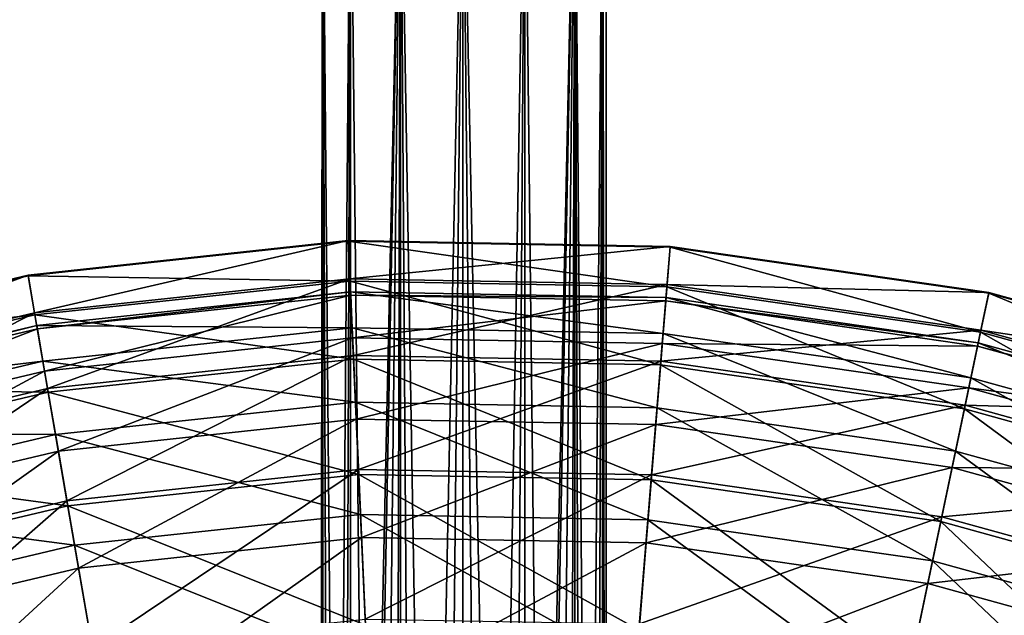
# Model space of a CAD drawing. Header units: millimetres. Extents: x 0 to 178, y -223 to 0.
# Tile 209 of 217: x 74 to 108, y -58 to -37. Entities that reach past the tile are written whole.
import ezdxf

# ---------------------------------------------------------------- set-up
doc = ezdxf.new("R2010")
doc.units = ezdxf.units.MM
doc.header["$LTSCALE"] = 25.4
doc.layers.get('0').update_dxf_attribs({"true_color": 0xff5454})

# ---------------------------------------------------------------- blocks, each defined once
blk = doc.blocks.new('VETRO-I-9132.STL#1')
at = {"color": 250, "true_color": 0x262626}
mesh = blk.add_polyface(dxfattribs=at)
corners = [(99.429, 210.647, -1.113), (99.457, 130.647, -1.227), (99.321, 130.647, 0.413)]
mesh.append_faces([[corners[k] for k in face] for face in [(0, 1, 2)]], dxfattribs={"color": 250})
mesh = blk.add_polyface(dxfattribs=at)
corners = [(99.429, 210.647, -1.113), (99.321, 130.647, 0.413), (99.429, 210.647, 1.113)]
mesh.append_faces([[corners[k] for k in face] for face in [(0, 1, 2)]], dxfattribs={"color": 250})
mesh = blk.add_polyface(dxfattribs=at)
corners = [(99.429, 210.647, 1.113), (99.321, 130.647, 0.413), (99.429, 130.647, 1.113)]
mesh.append_faces([[corners[k] for k in face] for face in [(0, 1, 2)]], dxfattribs={"color": 250})
mesh = blk.add_polyface(dxfattribs=at)
corners = [(100.394, 210.647, -3.117), (100.118, 130.647, -2.735), (99.429, 210.647, -1.113)]
mesh.append_faces([[corners[k] for k in face] for face in [(0, 1, 2)]], dxfattribs={"color": 250})
mesh = blk.add_polyface(dxfattribs=at)
corners = [(99.429, 210.647, -1.113), (100.118, 130.647, -2.735), (99.457, 130.647, -1.227)]
mesh.append_faces([[corners[k] for k in face] for face in [(0, 1, 2)]], dxfattribs={"color": 250})
mesh = blk.add_polyface(dxfattribs=at)
corners = [(99.429, 210.647, 1.113), (99.429, 130.647, 1.113), (99.725, 130.647, 2.008)]
mesh.append_faces([[corners[k] for k in face] for face in [(0, 1, 2)]], dxfattribs={"color": 250})
mesh = blk.add_polyface(dxfattribs=at)
corners = [(99.429, 210.647, 1.113), (99.725, 130.647, 2.008), (100.394, 210.647, 3.117)]
mesh.append_faces([[corners[k] for k in face] for face in [(0, 1, 2)]], dxfattribs={"color": 250})
mesh = blk.add_polyface(dxfattribs=at)
corners = [(100.394, 210.647, 3.117), (99.725, 130.647, 2.008), (100.394, 130.647, 3.117)]
mesh.append_faces([[corners[k] for k in face] for face in [(0, 1, 2)]], dxfattribs={"color": 250})
mesh = blk.add_polyface(dxfattribs=at)
corners = [(100.394, 210.647, -3.117), (100.394, 130.647, -3.117), (100.118, 130.647, -2.735)]
mesh.append_faces([[corners[k] for k in face] for face in [(0, 1, 2)]], dxfattribs={"color": 250})
mesh = blk.add_polyface(dxfattribs=at)
corners = [(102.134, 210.647, -4.505), (101.232, 130.647, -3.946), (100.394, 210.647, -3.117)]
mesh.append_faces([[corners[k] for k in face] for face in [(0, 1, 2)]], dxfattribs={"color": 250})
mesh = blk.add_polyface(dxfattribs=at)
corners = [(101.232, 130.647, -3.946), (100.394, 130.647, -3.117), (100.394, 210.647, -3.117)]
mesh.append_faces([[corners[k] for k in face] for face in [(0, 1, 2)]], dxfattribs={"color": 250})
mesh = blk.add_polyface(dxfattribs=at)
corners = [(102.134, 210.647, 4.505), (100.394, 210.647, 3.117), (100.394, 130.647, 3.117)]
mesh.append_faces([[corners[k] for k in face] for face in [(0, 1, 2)]], dxfattribs={"color": 250})
mesh = blk.add_polyface(dxfattribs=at)
corners = [(102.134, 210.647, 4.505), (100.394, 130.647, 3.117), (100.625, 130.647, 3.386)]
mesh.append_faces([[corners[k] for k in face] for face in [(0, 1, 2)]], dxfattribs={"color": 250})
mesh = blk.add_polyface(dxfattribs=at)
corners = [(102.134, 210.647, 4.505), (100.625, 130.647, 3.386), (101.924, 130.647, 4.397)]
mesh.append_faces([[corners[k] for k in face] for face in [(0, 1, 2)]], dxfattribs={"color": 250})
mesh = blk.add_polyface(dxfattribs=at)
corners = [(102.134, 130.647, -4.505), (101.232, 130.647, -3.946), (102.134, 210.647, -4.505)]
mesh.append_faces([[corners[k] for k in face] for face in [(0, 1, 2)]], dxfattribs={"color": 250})
mesh = blk.add_polyface(dxfattribs=at)
corners = [(102.134, 210.647, 4.505), (101.924, 130.647, 4.397), (102.134, 130.647, 4.505)]
mesh.append_faces([[corners[k] for k in face] for face in [(0, 1, 2)]], dxfattribs={"color": 250})
mesh = blk.add_polyface(dxfattribs=at)
corners = [(104.304, 210.647, -5), (102.68, 130.647, -4.729), (102.134, 210.647, -4.505)]
mesh.append_faces([[corners[k] for k in face] for face in [(0, 1, 2)]], dxfattribs={"color": 250})
mesh = blk.add_polyface(dxfattribs=at)
corners = [(102.68, 130.647, -4.729), (102.134, 130.647, -4.505), (102.134, 210.647, -4.505)]
mesh.append_faces([[corners[k] for k in face] for face in [(0, 1, 2)]], dxfattribs={"color": 250})
mesh = blk.add_polyface(dxfattribs=at)
corners = [(103.481, 130.647, 4.932), (102.134, 210.647, 4.505), (102.134, 130.647, 4.505)]
mesh.append_faces([[corners[k] for k in face] for face in [(0, 1, 2)]], dxfattribs={"color": 250})
mesh = blk.add_polyface(dxfattribs=at)
corners = [(104.304, 210.647, 5), (102.134, 210.647, 4.505), (103.481, 130.647, 4.932)]
mesh.append_faces([[corners[k] for k in face] for face in [(0, 1, 2)]], dxfattribs={"color": 250})
mesh = blk.add_polyface(dxfattribs=at)
corners = [(104.304, 130.647, -5), (102.68, 130.647, -4.729), (104.304, 210.647, -5)]
mesh.append_faces([[corners[k] for k in face] for face in [(0, 1, 2)]], dxfattribs={"color": 250})
mesh = blk.add_polyface(dxfattribs=at)
corners = [(104.304, 210.647, 5), (103.481, 130.647, 4.932), (104.304, 130.647, 5)]
mesh.append_faces([[corners[k] for k in face] for face in [(0, 1, 2)]], dxfattribs={"color": 250})
mesh = blk.add_polyface(dxfattribs=at)
corners = [(105.126, 130.647, 4.932), (104.304, 210.647, 5), (104.304, 130.647, 5)]
mesh.append_faces([[corners[k] for k in face] for face in [(0, 1, 2)]], dxfattribs={"color": 250})
mesh = blk.add_polyface(dxfattribs=at)
corners = [(106.473, 210.647, 4.505), (104.304, 210.647, 5), (105.126, 130.647, 4.932)]
mesh.append_faces([[corners[k] for k in face] for face in [(0, 1, 2)]], dxfattribs={"color": 250})
mesh = blk.add_polyface(dxfattribs=at)
corners = [(106.473, 210.647, -4.505), (105.927, 130.647, -4.729), (104.304, 210.647, -5)]
mesh.append_faces([[corners[k] for k in face] for face in [(0, 1, 2)]], dxfattribs={"color": 250})
mesh = blk.add_polyface(dxfattribs=at)
corners = [(105.927, 130.647, -4.729), (104.304, 130.647, -5), (104.304, 210.647, -5)]
mesh.append_faces([[corners[k] for k in face] for face in [(0, 1, 2)]], dxfattribs={"color": 250})
mesh = blk.add_polyface(dxfattribs=at)
corners = [(106.473, 210.647, 4.505), (105.126, 130.647, 4.932), (106.473, 130.647, 4.505)]
mesh.append_faces([[corners[k] for k in face] for face in [(0, 1, 2)]], dxfattribs={"color": 250})
mesh = blk.add_polyface(dxfattribs=at)
corners = [(106.473, 130.647, -4.505), (105.927, 130.647, -4.729), (106.473, 210.647, -4.505)]
mesh.append_faces([[corners[k] for k in face] for face in [(0, 1, 2)]], dxfattribs={"color": 250})
mesh = blk.add_polyface(dxfattribs=at)
corners = [(108.213, 210.647, 3.117), (106.473, 210.647, 4.505), (106.473, 130.647, 4.505)]
mesh.append_faces([[corners[k] for k in face] for face in [(0, 1, 2)]], dxfattribs={"color": 250})
mesh = blk.add_polyface(dxfattribs=at)
corners = [(108.213, 210.647, 3.117), (106.473, 130.647, 4.505), (106.683, 130.647, 4.397)]
mesh.append_faces([[corners[k] for k in face] for face in [(0, 1, 2)]], dxfattribs={"color": 250})
mesh = blk.add_polyface(dxfattribs=at)
corners = [(108.213, 210.647, -3.117), (107.375, 130.647, -3.946), (106.473, 210.647, -4.505)]
mesh.append_faces([[corners[k] for k in face] for face in [(0, 1, 2)]], dxfattribs={"color": 250})
mesh = blk.add_polyface(dxfattribs=at)
corners = [(107.375, 130.647, -3.946), (106.473, 130.647, -4.505), (106.473, 210.647, -4.505)]
mesh.append_faces([[corners[k] for k in face] for face in [(0, 1, 2)]], dxfattribs={"color": 250})
mesh = blk.add_polyface(dxfattribs=at)
corners = [(108.213, 210.647, 3.117), (106.683, 130.647, 4.397), (107.982, 130.647, 3.386)]
mesh.append_faces([[corners[k] for k in face] for face in [(0, 1, 2)]], dxfattribs={"color": 250})
mesh = blk.add_polyface(dxfattribs=at)
corners = [(108.213, 130.647, -3.117), (107.375, 130.647, -3.946), (108.213, 210.647, -3.117)]
mesh.append_faces([[corners[k] for k in face] for face in [(0, 1, 2)]], dxfattribs={"color": 250})
mesh = blk.add_polyface(dxfattribs=at)
corners = [(108.213, 210.647, 3.117), (107.982, 130.647, 3.386), (108.213, 130.647, 3.117)]
mesh.append_faces([[corners[k] for k in face] for face in [(0, 1, 2)]], dxfattribs={"color": 250})
mesh = blk.add_polyface(dxfattribs=at)
corners = [(108.213, 210.647, 3.117), (108.213, 130.647, 3.117), (108.882, 130.647, 2.008)]
mesh.append_faces([[corners[k] for k in face] for face in [(0, 1, 2)]], dxfattribs={"color": 250})
mesh = blk.add_polyface(dxfattribs=at)
corners = [(108.213, 210.647, 3.117), (108.882, 130.647, 2.008), (109.178, 210.647, 1.113)]
mesh.append_faces([[corners[k] for k in face] for face in [(0, 1, 2)]], dxfattribs={"color": 250})
mesh = blk.add_polyface(dxfattribs=at)
corners = [(109.178, 210.647, -1.113), (108.489, 130.647, -2.735), (108.213, 210.647, -3.117)]
mesh.append_faces([[corners[k] for k in face] for face in [(0, 1, 2)]], dxfattribs={"color": 250})
mesh = blk.add_polyface(dxfattribs=at)
corners = [(108.213, 210.647, -3.117), (108.489, 130.647, -2.735), (108.213, 130.647, -3.117)]
mesh.append_faces([[corners[k] for k in face] for face in [(0, 1, 2)]], dxfattribs={"color": 250})
mesh = blk.add_polyface(dxfattribs=at)
corners = [(109.178, 210.647, -1.113), (109.151, 130.647, -1.227), (108.489, 130.647, -2.735)]
mesh.append_faces([[corners[k] for k in face] for face in [(0, 1, 2)]], dxfattribs={"color": 250})
mesh = blk.add_polyface(dxfattribs=at)
corners = [(109.178, 210.647, 1.113), (108.882, 130.647, 2.008), (109.178, 130.647, 1.113)]
mesh.append_faces([[corners[k] for k in face] for face in [(0, 1, 2)]], dxfattribs={"color": 250})
mesh = blk.add_polyface(dxfattribs=at)
corners = [(109.178, 210.647, -1.113), (109.304, 130.647), (109.151, 130.647, -1.227)]
mesh.append_faces([[corners[k] for k in face] for face in [(0, 1, 2)]], dxfattribs={"color": 250})
mesh = blk.add_polyface(dxfattribs=at)
corners = [(109.178, 210.647, 1.113), (109.178, 130.647, 1.113), (109.286, 130.647, 0.413)]
mesh.append_faces([[corners[k] for k in face] for face in [(0, 1, 2)]], dxfattribs={"color": 250})
mesh = blk.add_polyface(dxfattribs=at)
corners = [(109.178, 210.647, 1.113), (109.286, 130.647, 0.413), (109.304, 210.647)]
mesh.append_faces([[corners[k] for k in face] for face in [(0, 1, 2)]], dxfattribs={"color": 250})
mesh = blk.add_polyface(dxfattribs=at)
corners = [(109.304, 210.647), (109.304, 130.647), (109.178, 210.647, -1.113)]
mesh.append_faces([[corners[k] for k in face] for face in [(0, 1, 2)]], dxfattribs={"color": 250})
mesh = blk.add_polyface(dxfattribs=at)
corners = [(109.304, 210.647), (109.286, 130.647, 0.413), (109.304, 130.647)]
mesh.append_faces([[corners[k] for k in face] for face in [(0, 1, 2)]], dxfattribs={"color": 250})
at = {"color": 35, "true_color": 0x816c61}
mesh = blk.add_polyface(dxfattribs=at)
corners = [(89.403, 192.292, -294.266), (100.32, 194.81, -305.207), (89.177, 193.608, -305.207), (100.38, 193.477, -294.266)]
mesh.append_faces([[corners[k] for k in face] for face in [(0, 1, 2), (1, 0, 3)]], dxfattribs={"vtx0": -1, "color": 35})
mesh = blk.add_polyface(dxfattribs=at)
corners = [(89.177, 193.608, -305.207), (100.322, 194.785, -316.228), (89.181, 193.583, -316.228), (100.32, 194.81, -305.207)]
mesh.append_faces([[corners[k] for k in face] for face in [(0, 1, 2), (1, 0, 3)]], dxfattribs={"vtx0": -1, "color": 35})
mesh = blk.add_polyface(dxfattribs=at)
corners = [(89.181, 193.583, -316.228), (100.383, 193.402, -327.163), (89.416, 192.219, -327.163), (100.322, 194.785, -316.228)]
mesh.append_faces([[corners[k] for k in face] for face in [(0, 1, 2), (1, 0, 3)]], dxfattribs={"vtx0": -1, "color": 35})
mesh = blk.add_polyface(dxfattribs=at)
corners = [(100.38, 193.477, -294.266), (111.527, 194.607, -305.207), (100.32, 194.81, -305.207), (111.419, 193.276, -294.266)]
mesh.append_faces([[corners[k] for k in face] for face in [(0, 1, 2), (1, 0, 3)]], dxfattribs={"vtx0": -1, "color": 35})
mesh = blk.add_polyface(dxfattribs=at)
corners = [(100.32, 194.81, -305.207), (111.525, 194.582, -316.228), (100.322, 194.785, -316.228), (111.527, 194.607, -305.207)]
mesh.append_faces([[corners[k] for k in face] for face in [(0, 1, 2), (1, 0, 3)]], dxfattribs={"vtx0": -1, "color": 35})
mesh = blk.add_polyface(dxfattribs=at)
corners = [(100.322, 194.785, -316.228), (111.413, 193.201, -327.163), (100.383, 193.402, -327.163), (111.525, 194.582, -316.228)]
mesh.append_faces([[corners[k] for k in face] for face in [(0, 1, 2), (1, 0, 3)]], dxfattribs={"vtx0": -1, "color": 35})
mesh = blk.add_polyface(dxfattribs=at)
corners = [(111.525, 194.582, -316.228), (122.33, 191.62, -327.163), (111.413, 193.201, -327.163), (122.615, 192.975, -316.228)]
mesh.append_faces([[corners[k] for k in face] for face in [(0, 1, 2), (1, 0, 3)]], dxfattribs={"vtx0": -1, "color": 35})
mesh = blk.add_polyface(dxfattribs=at)
corners = [(111.419, 193.276, -294.266), (122.62, 193, -305.207), (111.527, 194.607, -305.207), (122.346, 191.693, -294.266)]
mesh.append_faces([[corners[k] for k in face] for face in [(0, 1, 2), (1, 0, 3)]], dxfattribs={"vtx0": -1, "color": 35})
mesh = blk.add_polyface(dxfattribs=at)
corners = [(111.527, 194.607, -305.207), (122.615, 192.975, -316.228), (111.525, 194.582, -316.228), (122.62, 193, -305.207)]
mesh.append_faces([[corners[k] for k in face] for face in [(0, 1, 2), (1, 0, 3)]], dxfattribs={"vtx0": -1, "color": 35})
mesh = blk.add_polyface(dxfattribs=at)
corners = [(78.272, 191.019, -305.207), (89.181, 193.583, -316.228), (78.279, 190.995, -316.228), (89.177, 193.608, -305.207)]
mesh.append_faces([[corners[k] for k in face] for face in [(0, 1, 2), (1, 0, 3)]], dxfattribs={"vtx0": -1, "color": 35})
mesh = blk.add_polyface(dxfattribs=at)
corners = [(78.661, 189.742, -294.266), (89.177, 193.608, -305.207), (78.272, 191.019, -305.207), (89.403, 192.292, -294.266)]
mesh.append_faces([[corners[k] for k in face] for face in [(0, 1, 2), (1, 0, 3)]], dxfattribs={"vtx0": -1, "color": 35})
mesh = blk.add_polyface(dxfattribs=at)
corners = [(78.279, 190.995, -316.228), (89.416, 192.219, -327.163), (78.683, 189.67, -327.163), (89.181, 193.583, -316.228)]
mesh.append_faces([[corners[k] for k in face] for face in [(0, 1, 2), (1, 0, 3)]], dxfattribs={"vtx0": -1, "color": 35})
mesh = blk.add_polyface(dxfattribs=at)
corners = [(89.856, 189.656, -283.574), (100.38, 193.477, -294.266), (89.403, 192.292, -294.266), (100.499, 190.804, -283.574)]
mesh.append_faces([[corners[k] for k in face] for face in [(0, 1, 2), (1, 0, 3)]], dxfattribs={"vtx0": -1, "color": 35})
mesh = blk.add_polyface(dxfattribs=at)
corners = [(89.416, 192.219, -327.163), (100.505, 190.681, -337.843), (89.877, 189.535, -337.843), (100.383, 193.402, -327.163)]
mesh.append_faces([[corners[k] for k in face] for face in [(0, 1, 2), (1, 0, 3)]], dxfattribs={"vtx0": -1, "color": 35})
mesh = blk.add_polyface(dxfattribs=at)
corners = [(100.499, 190.804, -283.574), (111.419, 193.276, -294.266), (100.38, 193.477, -294.266), (111.202, 190.61, -283.574)]
mesh.append_faces([[corners[k] for k in face] for face in [(0, 1, 2), (1, 0, 3)]], dxfattribs={"vtx0": -1, "color": 35})
mesh = blk.add_polyface(dxfattribs=at)
corners = [(100.383, 193.402, -327.163), (111.193, 190.487, -337.843), (100.505, 190.681, -337.843), (111.413, 193.201, -327.163)]
mesh.append_faces([[corners[k] for k in face] for face in [(0, 1, 2), (1, 0, 3)]], dxfattribs={"vtx0": -1, "color": 35})
mesh = blk.add_polyface(dxfattribs=at)
corners = [(100.456, 191.776, -295.104), (89.479, 191.848, -305.974), (100.4, 193.026, -305.974), (89.691, 190.615, -295.104)]
mesh.append_faces([[corners[k] for k in face] for face in [(0, 1, 2), (1, 0, 3)]], dxfattribs={"vtx0": -1, "color": 35})
mesh = blk.add_polyface(dxfattribs=at)
corners = [(100.4, 193.026, -305.974), (89.5, 191.731, -316.916), (100.405, 192.908, -316.916), (89.479, 191.848, -305.974)]
mesh.append_faces([[corners[k] for k in face] for face in [(0, 1, 2), (1, 0, 3)]], dxfattribs={"vtx0": -1, "color": 35})
mesh = blk.add_polyface(dxfattribs=at)
corners = [(111.281, 191.579, -295.104), (100.4, 193.026, -305.974), (111.383, 192.827, -305.974), (100.456, 191.776, -295.104)]
mesh.append_faces([[corners[k] for k in face] for face in [(0, 1, 2), (1, 0, 3)]], dxfattribs={"vtx0": -1, "color": 35})
mesh = blk.add_polyface(dxfattribs=at)
corners = [(111.383, 192.827, -305.974), (100.405, 192.908, -316.916), (111.373, 192.708, -316.916), (100.4, 193.026, -305.974)]
mesh.append_faces([[corners[k] for k in face] for face in [(0, 1, 2), (1, 0, 3)]], dxfattribs={"vtx0": -1, "color": 35})
mesh = blk.add_polyface(dxfattribs=at)
corners = [(111.413, 193.201, -327.163), (121.771, 188.954, -337.843), (111.193, 190.487, -337.843), (122.33, 191.62, -327.163)]
mesh.append_faces([[corners[k] for k in face] for face in [(0, 1, 2), (1, 0, 3)]], dxfattribs={"vtx0": -1, "color": 35})
mesh = blk.add_polyface(dxfattribs=at)
corners = [(111.202, 190.61, -283.574), (122.346, 191.693, -294.266), (111.419, 193.276, -294.266), (121.797, 189.075, -283.574)]
mesh.append_faces([[corners[k] for k in face] for face in [(0, 1, 2), (1, 0, 3)]], dxfattribs={"vtx0": -1, "color": 35})
mesh = blk.add_polyface(dxfattribs=at)
corners = [(122.615, 192.975, -316.228), (132.963, 188.683, -327.163), (122.33, 191.62, -327.163), (133.415, 189.992, -316.228)]
mesh.append_faces([[corners[k] for k in face] for face in [(0, 1, 2), (1, 0, 3)]], dxfattribs={"vtx0": -1, "color": 35})
mesh = blk.add_polyface(dxfattribs=at)
corners = [(122.346, 191.693, -294.266), (133.423, 190.015, -305.207), (122.62, 193, -305.207), (132.988, 188.753, -294.266)]
mesh.append_faces([[corners[k] for k in face] for face in [(0, 1, 2), (1, 0, 3)]], dxfattribs={"vtx0": -1, "color": 35})
mesh = blk.add_polyface(dxfattribs=at)
corners = [(122.62, 193, -305.207), (133.415, 189.992, -316.228), (122.615, 192.975, -316.228), (133.423, 190.015, -305.207)]
mesh.append_faces([[corners[k] for k in face] for face in [(0, 1, 2), (1, 0, 3)]], dxfattribs={"vtx0": -1, "color": 35})
mesh = blk.add_polyface(dxfattribs=at)
corners = [(100.405, 192.908, -316.916), (89.752, 190.265, -327.756), (100.472, 191.422, -327.756), (89.5, 191.731, -316.916)]
mesh.append_faces([[corners[k] for k in face] for face in [(0, 1, 2), (1, 0, 3)]], dxfattribs={"vtx0": -1, "color": 35})
mesh = blk.add_polyface(dxfattribs=at)
corners = [(111.373, 192.708, -316.916), (100.472, 191.422, -327.756), (111.253, 191.226, -327.756), (100.405, 192.908, -316.916)]
mesh.append_faces([[corners[k] for k in face] for face in [(0, 1, 2), (1, 0, 3)]], dxfattribs={"vtx0": -1, "color": 35})
mesh = blk.add_polyface(dxfattribs=at)
corners = [(122.229, 191.136, -316.916), (111.253, 191.226, -327.756), (121.924, 189.68, -327.756), (111.373, 192.708, -316.916)]
mesh.append_faces([[corners[k] for k in face] for face in [(0, 1, 2), (1, 0, 3)]], dxfattribs={"vtx0": -1, "color": 35})
mesh = blk.add_polyface(dxfattribs=at)
corners = [(121.996, 190.027, -295.104), (111.383, 192.827, -305.974), (122.253, 191.252, -305.974), (111.281, 191.579, -295.104)]
mesh.append_faces([[corners[k] for k in face] for face in [(0, 1, 2), (1, 0, 3)]], dxfattribs={"vtx0": -1, "color": 35})
mesh = blk.add_polyface(dxfattribs=at)
corners = [(122.253, 191.252, -305.974), (111.373, 192.708, -316.916), (122.229, 191.136, -316.916), (111.383, 192.827, -305.974)]
mesh.append_faces([[corners[k] for k in face] for face in [(0, 1, 2), (1, 0, 3)]], dxfattribs={"vtx0": -1, "color": 35})
mesh = blk.add_polyface(dxfattribs=at)
corners = [(79.441, 187.183, -283.574), (89.403, 192.292, -294.266), (78.661, 189.742, -294.266), (89.856, 189.656, -283.574)]
mesh.append_faces([[corners[k] for k in face] for face in [(0, 1, 2), (1, 0, 3)]], dxfattribs={"vtx0": -1, "color": 35})
mesh = blk.add_polyface(dxfattribs=at)
corners = [(78.683, 189.67, -327.163), (89.877, 189.535, -337.843), (79.477, 187.065, -337.843), (89.416, 192.219, -327.163)]
mesh.append_faces([[corners[k] for k in face] for face in [(0, 1, 2), (1, 0, 3)]], dxfattribs={"vtx0": -1, "color": 35})
mesh = blk.add_polyface(dxfattribs=at)
corners = [(89.691, 190.615, -295.104), (78.792, 189.311, -305.974), (89.479, 191.848, -305.974), (79.157, 188.114, -295.104)]
mesh.append_faces([[corners[k] for k in face] for face in [(0, 1, 2), (1, 0, 3)]], dxfattribs={"vtx0": -1, "color": 35})
mesh = blk.add_polyface(dxfattribs=at)
corners = [(89.479, 191.848, -305.974), (78.827, 189.197, -316.916), (89.5, 191.731, -316.916), (78.792, 189.311, -305.974)]
mesh.append_faces([[corners[k] for k in face] for face in [(0, 1, 2), (1, 0, 3)]], dxfattribs={"vtx0": -1, "color": 35})
mesh = blk.add_polyface(dxfattribs=at)
corners = [(89.5, 191.731, -316.916), (79.261, 187.774, -327.756), (89.752, 190.265, -327.756), (78.827, 189.197, -316.916)]
mesh.append_faces([[corners[k] for k in face] for face in [(0, 1, 2), (1, 0, 3)]], dxfattribs={"vtx0": -1, "color": 35})
mesh = blk.add_polyface(dxfattribs=at)
corners = [(100.572, 189.177, -284.476), (89.691, 190.615, -295.104), (100.456, 191.776, -295.104), (90.132, 188.05, -284.476)]
mesh.append_faces([[corners[k] for k in face] for face in [(0, 1, 2), (1, 0, 3)]], dxfattribs={"vtx0": -1, "color": 35})
mesh = blk.add_polyface(dxfattribs=at)
corners = [(111.071, 188.986, -284.476), (100.456, 191.776, -295.104), (111.281, 191.579, -295.104), (100.572, 189.177, -284.476)]
mesh.append_faces([[corners[k] for k in face] for face in [(0, 1, 2), (1, 0, 3)]], dxfattribs={"vtx0": -1, "color": 35})
mesh = blk.add_polyface(dxfattribs=at)
corners = [(122.33, 191.62, -327.163), (132.075, 186.108, -337.843), (121.771, 188.954, -337.843), (132.963, 188.683, -327.163)]
mesh.append_faces([[corners[k] for k in face] for face in [(0, 1, 2), (1, 0, 3)]], dxfattribs={"vtx0": -1, "color": 35})
mesh = blk.add_polyface(dxfattribs=at)
corners = [(121.797, 189.075, -283.574), (132.988, 188.753, -294.266), (122.346, 191.693, -294.266), (132.115, 186.225, -283.574)]
mesh.append_faces([[corners[k] for k in face] for face in [(0, 1, 2), (1, 0, 3)]], dxfattribs={"vtx0": -1, "color": 35})
mesh = blk.add_polyface(dxfattribs=at)
corners = [(100.472, 191.422, -327.756), (90.232, 187.474, -338.325), (100.598, 188.592, -338.325), (89.752, 190.265, -327.756)]
mesh.append_faces([[corners[k] for k in face] for face in [(0, 1, 2), (1, 0, 3)]], dxfattribs={"vtx0": -1, "color": 35})
mesh = blk.add_polyface(dxfattribs=at)
corners = [(111.253, 191.226, -327.756), (100.598, 188.592, -338.325), (111.023, 188.402, -338.325), (100.472, 191.422, -327.756)]
mesh.append_faces([[corners[k] for k in face] for face in [(0, 1, 2), (1, 0, 3)]], dxfattribs={"vtx0": -1, "color": 35})
mesh = blk.add_polyface(dxfattribs=at)
corners = [(121.462, 187.48, -284.476), (111.281, 191.579, -295.104), (121.996, 190.027, -295.104), (111.071, 188.986, -284.476)]
mesh.append_faces([[corners[k] for k in face] for face in [(0, 1, 2), (1, 0, 3)]], dxfattribs={"vtx0": -1, "color": 35})
mesh = blk.add_polyface(dxfattribs=at)
corners = [(132.433, 187.144, -295.104), (122.253, 191.252, -305.974), (132.841, 188.327, -305.974), (121.996, 190.027, -295.104)]
mesh.append_faces([[corners[k] for k in face] for face in [(0, 1, 2), (1, 0, 3)]], dxfattribs={"vtx0": -1, "color": 35})
mesh = blk.add_polyface(dxfattribs=at)
corners = [(132.841, 188.327, -305.974), (122.229, 191.136, -316.916), (132.802, 188.215, -316.916), (122.253, 191.252, -305.974)]
mesh.append_faces([[corners[k] for k in face] for face in [(0, 1, 2), (1, 0, 3)]], dxfattribs={"vtx0": -1, "color": 35})
mesh = blk.add_polyface(dxfattribs=at)
corners = [(121.924, 189.68, -327.756), (111.023, 188.402, -338.325), (121.342, 186.908, -338.325), (111.253, 191.226, -327.756)]
mesh.append_faces([[corners[k] for k in face] for face in [(0, 1, 2), (1, 0, 3)]], dxfattribs={"vtx0": -1, "color": 35})
mesh = blk.add_polyface(dxfattribs=at)
corners = [(132.802, 188.215, -316.916), (121.924, 189.68, -327.756), (132.317, 186.809, -327.756), (122.229, 191.136, -316.916)]
mesh.append_faces([[corners[k] for k in face] for face in [(0, 1, 2), (1, 0, 3)]], dxfattribs={"vtx0": -1, "color": 35})
mesh = blk.add_polyface(dxfattribs=at)
corners = [(90.132, 188.05, -284.476), (79.157, 188.114, -295.104), (89.691, 190.615, -295.104), (79.916, 185.625, -284.476)]
mesh.append_faces([[corners[k] for k in face] for face in [(0, 1, 2), (1, 0, 3)]], dxfattribs={"vtx0": -1, "color": 35})
mesh = blk.add_polyface(dxfattribs=at)
corners = [(90.53, 185.74, -273.293), (100.499, 190.804, -283.574), (89.856, 189.656, -283.574), (100.677, 186.834, -273.293)]
mesh.append_faces([[corners[k] for k in face] for face in [(0, 1, 2), (1, 0, 3)]], dxfattribs={"vtx0": -1, "color": 35})
mesh = blk.add_polyface(dxfattribs=at)
corners = [(89.877, 189.535, -337.843), (100.684, 186.665, -348.105), (90.559, 185.572, -348.105), (100.505, 190.681, -337.843)]
mesh.append_faces([[corners[k] for k in face] for face in [(0, 1, 2), (1, 0, 3)]], dxfattribs={"vtx0": -1, "color": 35})
mesh = blk.add_polyface(dxfattribs=at)
corners = [(100.677, 186.834, -273.293), (111.202, 190.61, -283.574), (100.499, 190.804, -283.574), (110.881, 186.649, -273.293)]
mesh.append_faces([[corners[k] for k in face] for face in [(0, 1, 2), (1, 0, 3)]], dxfattribs={"vtx0": -1, "color": 35})
mesh = blk.add_polyface(dxfattribs=at)
corners = [(100.505, 190.681, -337.843), (110.867, 186.479, -348.105), (100.684, 186.665, -348.105), (111.193, 190.487, -337.843)]
mesh.append_faces([[corners[k] for k in face] for face in [(0, 1, 2), (1, 0, 3)]], dxfattribs={"vtx0": -1, "color": 35})
mesh = blk.add_polyface(dxfattribs=at)
corners = [(110.881, 186.649, -273.293), (121.797, 189.075, -283.574), (111.202, 190.61, -283.574), (120.981, 185.186, -273.293)]
mesh.append_faces([[corners[k] for k in face] for face in [(0, 1, 2), (1, 0, 3)]], dxfattribs={"vtx0": -1, "color": 35})
mesh = blk.add_polyface(dxfattribs=at)
corners = [(89.752, 190.265, -327.756), (80.087, 185.065, -338.325), (90.232, 187.474, -338.325), (79.261, 187.774, -327.756)]
mesh.append_faces([[corners[k] for k in face] for face in [(0, 1, 2), (1, 0, 3)]], dxfattribs={"vtx0": -1, "color": 35})
mesh = blk.add_polyface(dxfattribs=at)
corners = [(111.193, 190.487, -337.843), (120.946, 185.019, -348.105), (110.867, 186.479, -348.105), (121.771, 188.954, -337.843)]
mesh.append_faces([[corners[k] for k in face] for face in [(0, 1, 2), (1, 0, 3)]], dxfattribs={"vtx0": -1, "color": 35})
mesh = blk.add_polyface(dxfattribs=at)
corners = [(131.584, 184.685, -284.476), (121.996, 190.027, -295.104), (132.433, 187.144, -295.104), (121.462, 187.48, -284.476)]
mesh.append_faces([[corners[k] for k in face] for face in [(0, 1, 2), (1, 0, 3)]], dxfattribs={"vtx0": -1, "color": 35})
mesh = blk.add_polyface(dxfattribs=at)
corners = [(80.6, 183.382, -273.293), (89.856, 189.656, -283.574), (79.441, 187.183, -283.574), (90.53, 185.74, -273.293)]
mesh.append_faces([[corners[k] for k in face] for face in [(0, 1, 2), (1, 0, 3)]], dxfattribs={"vtx0": -1, "color": 35})
mesh = blk.add_polyface(dxfattribs=at)
corners = [(132.317, 186.809, -327.756), (121.342, 186.908, -338.325), (131.393, 184.131, -338.325), (121.924, 189.68, -327.756)]
mesh.append_faces([[corners[k] for k in face] for face in [(0, 1, 2), (1, 0, 3)]], dxfattribs={"vtx0": -1, "color": 35})
mesh = blk.add_polyface(dxfattribs=at)
corners = [(79.477, 187.065, -337.843), (90.559, 185.572, -348.105), (80.65, 183.219, -348.105), (89.877, 189.535, -337.843)]
mesh.append_faces([[corners[k] for k in face] for face in [(0, 1, 2), (1, 0, 3)]], dxfattribs={"vtx0": -1, "color": 35})
mesh = blk.add_polyface(dxfattribs=at)
corners = [(100.747, 185.269, -274.257), (90.132, 188.05, -284.476), (100.572, 189.177, -284.476), (90.795, 184.195, -274.257)]
mesh.append_faces([[corners[k] for k in face] for face in [(0, 1, 2), (1, 0, 3)]], dxfattribs={"vtx0": -1, "color": 35})
mesh = blk.add_polyface(dxfattribs=at)
corners = [(110.754, 185.087, -274.257), (100.572, 189.177, -284.476), (111.071, 188.986, -284.476), (100.747, 185.269, -274.257)]
mesh.append_faces([[corners[k] for k in face] for face in [(0, 1, 2), (1, 0, 3)]], dxfattribs={"vtx0": -1, "color": 35})
mesh = blk.add_polyface(dxfattribs=at)
corners = [(120.66, 183.652, -274.257), (111.071, 188.986, -284.476), (121.462, 187.48, -284.476), (110.754, 185.087, -274.257)]
mesh.append_faces([[corners[k] for k in face] for face in [(0, 1, 2), (1, 0, 3)]], dxfattribs={"vtx0": -1, "color": 35})
mesh = blk.add_polyface(dxfattribs=at)
corners = [(121.771, 188.954, -337.843), (130.763, 182.308, -348.105), (120.946, 185.019, -348.105), (132.075, 186.108, -337.843)]
mesh.append_faces([[corners[k] for k in face] for face in [(0, 1, 2), (1, 0, 3)]], dxfattribs={"vtx0": -1, "color": 35})
mesh = blk.add_polyface(dxfattribs=at)
corners = [(120.981, 185.186, -273.293), (132.115, 186.225, -283.574), (121.797, 189.075, -283.574), (130.819, 182.468, -273.293)]
mesh.append_faces([[corners[k] for k in face] for face in [(0, 1, 2), (1, 0, 3)]], dxfattribs={"vtx0": -1, "color": 35})
mesh = blk.add_polyface(dxfattribs=at)
corners = [(100.598, 188.592, -338.325), (90.932, 183.4, -348.456), (100.783, 184.463, -348.456), (90.232, 187.474, -338.325)]
mesh.append_faces([[corners[k] for k in face] for face in [(0, 1, 2), (1, 0, 3)]], dxfattribs={"vtx0": -1, "color": 35})
mesh = blk.add_polyface(dxfattribs=at)
corners = [(111.023, 188.402, -338.325), (100.783, 184.463, -348.456), (110.689, 184.283, -348.456), (100.598, 188.592, -338.325)]
mesh.append_faces([[corners[k] for k in face] for face in [(0, 1, 2), (1, 0, 3)]], dxfattribs={"vtx0": -1, "color": 35})
mesh = blk.add_polyface(dxfattribs=at)
corners = [(121.342, 186.908, -338.325), (110.689, 184.283, -348.456), (120.494, 182.862, -348.456), (111.023, 188.402, -338.325)]
mesh.append_faces([[corners[k] for k in face] for face in [(0, 1, 2), (1, 0, 3)]], dxfattribs={"vtx0": -1, "color": 35})
mesh = blk.add_polyface(dxfattribs=at)
corners = [(90.795, 184.195, -274.257), (79.916, 185.625, -284.476), (90.132, 188.05, -284.476), (81.057, 181.883, -274.257)]
mesh.append_faces([[corners[k] for k in face] for face in [(0, 1, 2), (1, 0, 3)]], dxfattribs={"vtx0": -1, "color": 35})
mesh = blk.add_polyface(dxfattribs=at)
corners = [(90.232, 187.474, -338.325), (81.293, 181.111, -348.456), (90.932, 183.4, -348.456), (80.087, 185.065, -338.325)]
mesh.append_faces([[corners[k] for k in face] for face in [(0, 1, 2), (1, 0, 3)]], dxfattribs={"vtx0": -1, "color": 35})
mesh = blk.add_polyface(dxfattribs=at)
corners = [(130.307, 180.987, -274.257), (121.462, 187.48, -284.476), (131.584, 184.685, -284.476), (120.66, 183.652, -274.257)]
mesh.append_faces([[corners[k] for k in face] for face in [(0, 1, 2), (1, 0, 3)]], dxfattribs={"vtx0": -1, "color": 35})
mesh = blk.add_polyface(dxfattribs=at)
corners = [(91.413, 180.603, -263.582), (100.677, 186.834, -273.293), (90.53, 185.74, -273.293), (100.909, 181.627, -263.582)]
mesh.append_faces([[corners[k] for k in face] for face in [(0, 1, 2), (1, 0, 3)]], dxfattribs={"vtx0": -1, "color": 35})
mesh = blk.add_polyface(dxfattribs=at)
corners = [(100.909, 181.627, -263.582), (110.881, 186.649, -273.293), (100.677, 186.834, -273.293), (110.459, 181.454, -263.582)]
mesh.append_faces([[corners[k] for k in face] for face in [(0, 1, 2), (1, 0, 3)]], dxfattribs={"vtx0": -1, "color": 35})
mesh = blk.add_polyface(dxfattribs=at)
corners = [(131.393, 184.131, -338.325), (120.494, 182.862, -348.456), (130.044, 180.224, -348.456), (121.342, 186.908, -338.325)]
mesh.append_faces([[corners[k] for k in face] for face in [(0, 1, 2), (1, 0, 3)]], dxfattribs={"vtx0": -1, "color": 35})
mesh = blk.add_polyface(dxfattribs=at)
corners = [(90.559, 185.572, -348.105), (100.919, 181.414, -357.793), (91.45, 180.392, -357.793), (100.684, 186.665, -348.105)]
mesh.append_faces([[corners[k] for k in face] for face in [(0, 1, 2), (1, 0, 3)]], dxfattribs={"vtx0": -1, "color": 35})
mesh = blk.add_polyface(dxfattribs=at)
corners = [(100.684, 186.665, -348.105), (110.442, 181.24, -357.793), (100.919, 181.414, -357.793), (110.867, 186.479, -348.105)]
mesh.append_faces([[corners[k] for k in face] for face in [(0, 1, 2), (1, 0, 3)]], dxfattribs={"vtx0": -1, "color": 35})
mesh = blk.add_polyface(dxfattribs=at)
corners = [(110.867, 186.479, -348.105), (119.868, 179.875, -357.793), (110.442, 181.24, -357.793), (120.946, 185.019, -348.105)]
mesh.append_faces([[corners[k] for k in face] for face in [(0, 1, 2), (1, 0, 3)]], dxfattribs={"vtx0": -1, "color": 35})
mesh = blk.add_polyface(dxfattribs=at)
corners = [(110.459, 181.454, -263.582), (120.981, 185.186, -273.293), (110.881, 186.649, -273.293), (119.912, 180.084, -263.582)]
mesh.append_faces([[corners[k] for k in face] for face in [(0, 1, 2), (1, 0, 3)]], dxfattribs={"vtx0": -1, "color": 35})
mesh = blk.add_polyface(dxfattribs=at)
corners = [(82.12, 178.396, -263.582), (90.53, 185.74, -273.293), (80.6, 183.382, -273.293), (91.413, 180.603, -263.582)]
mesh.append_faces([[corners[k] for k in face] for face in [(0, 1, 2), (1, 0, 3)]], dxfattribs={"vtx0": -1, "color": 35})
mesh = blk.add_polyface(dxfattribs=at)
corners = [(80.65, 183.219, -348.105), (91.45, 180.392, -357.793), (82.183, 178.192, -357.793), (90.559, 185.572, -348.105)]
mesh.append_faces([[corners[k] for k in face] for face in [(0, 1, 2), (1, 0, 3)]], dxfattribs={"vtx0": -1, "color": 35})
mesh = blk.add_polyface(dxfattribs=at)
corners = [(100.977, 180.114, -264.609), (90.795, 184.195, -274.257), (100.747, 185.269, -274.257), (91.67, 179.11, -264.609)]
mesh.append_faces([[corners[k] for k in face] for face in [(0, 1, 2), (1, 0, 3)]], dxfattribs={"vtx0": -1, "color": 35})
mesh = blk.add_polyface(dxfattribs=at)
corners = [(110.336, 179.944, -264.609), (100.747, 185.269, -274.257), (110.754, 185.087, -274.257), (100.977, 180.114, -264.609)]
mesh.append_faces([[corners[k] for k in face] for face in [(0, 1, 2), (1, 0, 3)]], dxfattribs={"vtx0": -1, "color": 35})
mesh = blk.add_polyface(dxfattribs=at)
corners = [(119.601, 178.602, -264.609), (110.754, 185.087, -274.257), (120.66, 183.652, -274.257), (110.336, 179.944, -264.609)]
mesh.append_faces([[corners[k] for k in face] for face in [(0, 1, 2), (1, 0, 3)]], dxfattribs={"vtx0": -1, "color": 35})
mesh = blk.add_polyface(dxfattribs=at)
corners = [(119.912, 180.084, -263.582), (130.819, 182.468, -273.293), (120.981, 185.186, -273.293), (129.118, 177.541, -263.582)]
mesh.append_faces([[corners[k] for k in face] for face in [(0, 1, 2), (1, 0, 3)]], dxfattribs={"vtx0": -1, "color": 35})
mesh = blk.add_polyface(dxfattribs=at)
corners = [(120.946, 185.019, -348.105), (129.048, 177.339, -357.793), (119.868, 179.875, -357.793), (130.763, 182.308, -348.105)]
mesh.append_faces([[corners[k] for k in face] for face in [(0, 1, 2), (1, 0, 3)]], dxfattribs={"vtx0": -1, "color": 35})
mesh = blk.add_polyface(dxfattribs=at)
corners = [(100.783, 184.463, -348.456), (91.842, 178.109, -357.99), (101.022, 179.1, -357.99), (90.932, 183.4, -348.456)]
mesh.append_faces([[corners[k] for k in face] for face in [(0, 1, 2), (1, 0, 3)]], dxfattribs={"vtx0": -1, "color": 35})
mesh = blk.add_polyface(dxfattribs=at)
corners = [(110.689, 184.283, -348.456), (101.022, 179.1, -357.99), (110.254, 178.932, -357.99), (100.783, 184.463, -348.456)]
mesh.append_faces([[corners[k] for k in face] for face in [(0, 1, 2), (1, 0, 3)]], dxfattribs={"vtx0": -1, "color": 35})
mesh = blk.add_polyface(dxfattribs=at)
corners = [(91.67, 179.11, -264.609), (81.057, 181.883, -274.257), (90.795, 184.195, -274.257), (82.562, 176.947, -264.609)]
mesh.append_faces([[corners[k] for k in face] for face in [(0, 1, 2), (1, 0, 3)]], dxfattribs={"vtx0": -1, "color": 35})
mesh = blk.add_polyface(dxfattribs=at)
corners = [(120.494, 182.862, -348.456), (110.254, 178.932, -357.99), (119.392, 177.608, -357.99), (110.689, 184.283, -348.456)]
mesh.append_faces([[corners[k] for k in face] for face in [(0, 1, 2), (1, 0, 3)]], dxfattribs={"vtx0": -1, "color": 35})
mesh = blk.add_polyface(dxfattribs=at)
corners = [(90.932, 183.4, -348.456), (82.858, 175.976, -357.99), (91.842, 178.109, -357.99), (81.293, 181.111, -348.456)]
mesh.append_faces([[corners[k] for k in face] for face in [(0, 1, 2), (1, 0, 3)]], dxfattribs={"vtx0": -1, "color": 35})
mesh = blk.add_polyface(dxfattribs=at)
corners = [(128.624, 176.109, -264.609), (120.66, 183.652, -274.257), (130.307, 180.987, -274.257), (119.601, 178.602, -264.609)]
mesh.append_faces([[corners[k] for k in face] for face in [(0, 1, 2), (1, 0, 3)]], dxfattribs={"vtx0": -1, "color": 35})
mesh = blk.add_polyface(dxfattribs=at)
corners = [(130.044, 180.224, -348.456), (119.392, 177.608, -357.99), (128.292, 175.149, -357.99), (120.494, 182.862, -348.456)]
mesh.append_faces([[corners[k] for k in face] for face in [(0, 1, 2), (1, 0, 3)]], dxfattribs={"vtx0": -1, "color": 35})

msp = doc.modelspace()

# ---------------------------------------------------------------- block references
at = {"color": 0}
msp.add_blockref('VETRO-I-9132.STL#1', (-15.066, -239.983, 385.38), dxfattribs=at)

doc.saveas('drawing.dxf')
